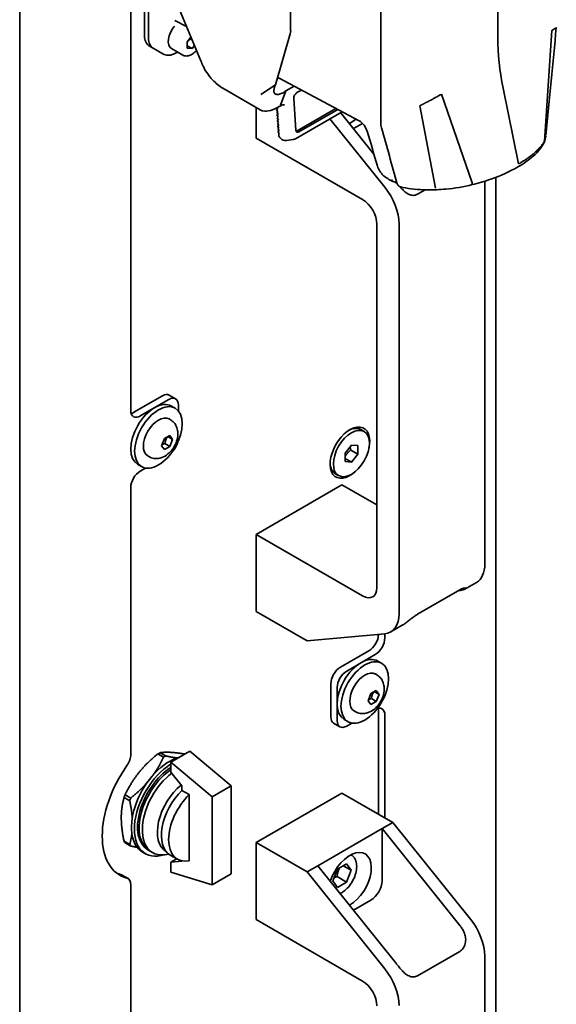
# Model space of a CAD drawing. Header units: millimetres. Extents: x 0 to 5940, y 0 to 4200.
# Tile 26 of 49: x 3673 to 3793, y 1706 to 1926. Entities that reach past the tile are written whole.
import ezdxf

# ---------------------------------------------------------------- set-up
doc = ezdxf.new("R2010")
doc.units = ezdxf.units.MM
doc.header["$LTSCALE"] = 10
doc.layers.add('Spigoli visibili(ISO)', color=7, linetype='Continuous', lineweight=35)

msp = doc.modelspace()

# ---------------------------------------------------------------- linework, layer by layer
at = {"layer": 'Spigoli visibili(ISO)'}
for p, q in [((3673.38, 1571.24), (3673.38, 2028.86)), ((3698.13, 1838.62), (3698.13, 2014.58)), ((3701.18, 1922.04), (3701.18, 2006.12)), ((3702.09, 2005.59), (3702.09, 1921.49)), ((3779.84, 1921.58), (3779.84, 1970.7)), ((3753.78, 1902.69), (3753.78, 1966.84)), ((3706.43, 1934.05), (3713.69, 1916.43)), ((3733.73, 1928.45), (3733.73, 1923.07)), ((3710.56, 1924.03), (3707.93, 1925.43)), ((3710.71, 1920.65), (3711.53, 1921.67)), ((3733.64, 1922.44), (3730.34, 1911.05)), ((3790.23, 1898.55), (3791.91, 1923.19)), ((3702.94, 1919.33), (3702.21, 1919.75)), ((3710.71, 1919.24), (3710.71, 1920.65)), ((3710.71, 1919.75), (3711.78, 1919.14)), ((3711.78, 1919.14), (3710.71, 1919.24)), ((3711.42, 1921.28), (3711.78, 1921.07)), ((3712.3, 1919.8), (3711.78, 1919.14)), ((3705.25, 1917.98), (3703.12, 1919.21)), ((3709.74, 1917.69), (3707.2, 1919.16)), ((3708.57, 1918.37), (3708.25, 1918.18)), ((3731.21, 1912.51), (3730.83, 1912.73)), ((3730.34, 1911.05), (3727.11, 1908.93)), ((3748.81, 1903.17), (3731.29, 1912.47)), ((3734.49, 1910.77), (3732.66, 1909.72)), ((3718.66, 1910.31), (3726.96, 1905.52)), ((3732.66, 1909.72), (3731.48, 1906.58)), ((3736.11, 1909.91), (3735.13, 1909.35)), ((3774.15, 1889.27), (3767.35, 1909.01)), ((3781.05, 1910.32), (3784.5, 1893.48)), ((3730.62, 1906.09), (3730.62, 1906.09)), ((3731.59, 1906.48), (3731.38, 1906.36)), ((3734.87, 1900.97), (3734.42, 1908.06)), ((3765.97, 1888.07), (3762.48, 1906.43)), ((3726.06, 1906.04), (3726.06, 1899.24)), ((3730.84, 1905.73), (3730.6, 1905.59)), ((3730.85, 1905.71), (3730.6, 1905.59)), ((3730.6, 1905.59), (3730.89, 1905.1)), ((3730.88, 1905.12), (3730.64, 1904.98)), ((3730.89, 1905.1), (3730.64, 1904.98)), ((3730.64, 1904.98), (3730.93, 1904.5)), ((3730.92, 1904.52), (3730.67, 1904.38)), ((3730.93, 1904.5), (3730.67, 1904.38)), ((3730.67, 1904.38), (3730.97, 1903.89)), ((3730.69, 1905.97), (3730.85, 1905.71)), ((3730.95, 1903.91), (3730.71, 1903.77)), ((3734.8, 1899.1), (3745.18, 1905.1)), ((3735.15, 1900.86), (3743.78, 1905.84)), ((3735.57, 1900.62), (3744.21, 1905.61)), ((3744.85, 1904.91), (3752.28, 1895.66)), ((3730.97, 1903.89), (3730.71, 1903.77)), ((3730.71, 1903.77), (3731, 1903.28)), ((3730.99, 1903.3), (3730.75, 1903.16)), ((3731, 1903.28), (3730.75, 1903.16)), ((3730.75, 1903.16), (3731.04, 1902.68)), ((3731.03, 1902.7), (3730.79, 1902.56)), ((3731.04, 1902.68), (3730.79, 1902.56)), ((3730.79, 1902.56), (3731.08, 1902.07)), ((3731.07, 1902.09), (3730.83, 1901.95)), ((3731.08, 1902.07), (3730.83, 1901.95)), ((3730.83, 1901.95), (3731.12, 1901.46)), ((3754.7, 1888.31), (3742.46, 1903.53)), ((3747.72, 1901.34), (3749.72, 1902.5)), ((3731.11, 1901.48), (3730.86, 1901.34)), ((3731.12, 1901.46), (3730.86, 1901.34)), ((3730.86, 1901.34), (3731.16, 1900.86)), ((3731.14, 1900.88), (3730.9, 1900.74)), ((3731.16, 1900.86), (3730.9, 1900.74)), ((3730.9, 1900.74), (3731.19, 1900.25)), ((3731.06, 1900.19), (3731.19, 1900.26)), ((3731.19, 1900.25), (3731.06, 1900.19)), ((3731.09, 1899.79), (3731.06, 1900.19)), ((3726.06, 1899.24), (3749.75, 1885.57)), ((3734.25, 1898.92), (3732.78, 1898.73)), ((3755.73, 1891.37), (3755.73, 1891.37)), ((3776.97, 1804.48), (3776.97, 1889.65)), ((3779.45, 1890.51), (3779.45, 1632.48)), ((3762.01, 1886.76), (3763.66, 1887.71)), ((3752.93, 1880.06), (3752.93, 1799.22)), ((3757.88, 1793.46), (3757.88, 1880.11)), ((3698.84, 1838.21), (3705.2, 1841.89)), ((3706.61, 1841.07), (3700.25, 1837.4)), ((3708.11, 1841.22), (3706.7, 1842.03)), ((3707.18, 1839.6), (3708.03, 1839.11)), ((3708.74, 1838.51), (3708.74, 1839.84)), ((3706.92, 1836.58), (3706.66, 1836.73)), ((3750.09, 1833.95), (3749.34, 1834.38)), ((3705, 1830.79), (3705.61, 1832.37)), ((3705.61, 1832.37), (3706.84, 1833.07)), ((3707.45, 1832.2), (3706.39, 1832.82)), ((3706.84, 1833.07), (3707.45, 1832.2)), ((3707.45, 1832.2), (3706.84, 1830.62)), ((3705.61, 1829.92), (3705, 1830.79)), ((3706.84, 1830.62), (3705.61, 1829.92)), ((3705.73, 1831.26), (3706.84, 1830.62)), ((3745.84, 1829.16), (3747.25, 1830.92)), ((3748.67, 1828.91), (3747.11, 1829.81)), ((3747.25, 1830.92), (3748.67, 1830.8)), ((3748.67, 1830.8), (3748.67, 1828.91)), ((3702.17, 1828.35), (3701.91, 1828.51)), ((3745.84, 1827.28), (3745.84, 1829.16)), ((3745.84, 1827.97), (3747.25, 1827.15)), ((3747.25, 1827.15), (3745.84, 1827.28)), ((3748.67, 1828.91), (3747.25, 1827.15)), ((3699.68, 1826.61), (3700.53, 1826.12)), ((3700.25, 1825.15), (3701.4, 1825.81)), ((3744.42, 1824.13), (3743.67, 1824.56)), ((3698.13, 1762.07), (3698.13, 1821.47)), ((3726.06, 1811.06), (3745.15, 1822.09)), ((3752.93, 1817.6), (3745.15, 1822.09)), ((3749.75, 1797.39), (3726.06, 1811.06)), ((3726.06, 1811.06), (3726.06, 1793.92)), ((3775.11, 1800.36), (3772.54, 1798.88)), ((3771.38, 1798.68), (3762.01, 1793.27)), ((3771.17, 1798.56), (3771.4, 1798.58)), ((3726.06, 1793.92), (3737.37, 1787.38)), ((3758.59, 1790.82), (3756.02, 1789.34)), ((3737.37, 1787.38), (3754.7, 1788.93)), ((3754.7, 1788.93), (3754.7, 1788)), ((3744.8, 1781.47), (3751.16, 1785.14)), ((3752.58, 1784.32), (3746.21, 1780.65)), ((3753.14, 1782.86), (3753.99, 1782.37)), ((3752.89, 1779.83), (3752.62, 1779.99)), ((3742.68, 1770.44), (3742.68, 1777.79)), ((3744.09, 1776.97), (3744.09, 1769.63)), ((3750.96, 1774.04), (3751.57, 1775.62)), ((3751.57, 1775.62), (3752.8, 1776.33)), ((3753.41, 1775.46), (3752.35, 1776.07)), ((3752.8, 1776.33), (3753.41, 1775.46)), ((3753.41, 1775.46), (3752.8, 1773.88)), ((3751.57, 1773.17), (3750.96, 1774.04)), ((3752.8, 1773.88), (3751.57, 1773.17)), ((3751.7, 1774.52), (3752.8, 1773.88)), ((3748.14, 1771.6), (3747.87, 1771.76)), ((3753.28, 1748.81), (3753.28, 1771.67)), ((3754.7, 1770.85), (3754.7, 1747.99)), ((3744.71, 1768.25), (3743.3, 1769.07)), ((3745.64, 1769.87), (3746.49, 1769.38)), ((3746.21, 1768.4), (3747.36, 1769.07)), ((3705.42, 1761.47), (3704.16, 1762.2)), ((3704.64, 1762.47), (3705.91, 1761.74)), ((3707.05, 1760.39), (3711.29, 1762.84)), ((3720.49, 1755.08), (3711.29, 1762.84)), ((3716.24, 1752.63), (3707.05, 1760.39)), ((3707.05, 1760.39), (3707.05, 1758.15)), ((3707.05, 1758.15), (3709.53, 1755.07)), ((3709.53, 1755.07), (3709.53, 1754.07)), ((3716.24, 1752.63), (3720.49, 1755.08)), ((3720.49, 1735.49), (3720.49, 1755.08)), ((3696.86, 1753.12), (3698.13, 1752.39)), ((3711.15, 1753.14), (3709.53, 1754.07)), ((3711.15, 1738.42), (3711.15, 1753.14)), ((3726.06, 1742.48), (3745.15, 1753.5)), ((3756.46, 1746.97), (3745.15, 1753.5)), ((3697.89, 1751.77), (3696.62, 1752.5)), ((3716.24, 1733.04), (3716.24, 1752.63)), ((3754.08, 1745.59), (3756.46, 1746.97)), ((3773.79, 1725.42), (3756.46, 1746.97)), ((3739.76, 1737.32), (3754.08, 1745.59)), ((3771.4, 1724.04), (3754.08, 1745.59)), ((3754.08, 1733.96), (3754.08, 1745.59)), ((3696.62, 1742.77), (3697.89, 1742.04)), ((3698.13, 1741.7), (3696.86, 1742.43)), ((3737.37, 1735.95), (3726.06, 1742.48)), ((3726.06, 1742.48), (3726.06, 1725.33)), ((3701.41, 1740), (3700.76, 1740.37)), ((3702.26, 1740.66), (3701.91, 1740.86)), ((3702.97, 1740.25), (3702.26, 1740.66)), ((3706.6, 1739.91), (3705.69, 1739.78)), ((3708.52, 1738.77), (3706.9, 1739.71)), ((3747.23, 1739.7), (3747.15, 1739.75)), ((3707.05, 1738.14), (3708.34, 1738.88)), ((3709.53, 1738.36), (3707.05, 1738.14)), ((3707.05, 1738.14), (3707.05, 1735.9)), ((3709.53, 1738.4), (3709.53, 1738.36)), ((3744.13, 1736.58), (3746.17, 1737.76)), ((3746.17, 1737.76), (3747.19, 1736.31)), ((3697.51, 1734.46), (3696.09, 1735.28)), ((3707.05, 1735.9), (3716.24, 1733.04)), ((3716.24, 1733.04), (3720.49, 1735.49)), ((3737.37, 1735.95), (3739.76, 1737.32)), ((3754.7, 1714.39), (3737.37, 1735.95)), ((3739.76, 1737.32), (3757.08, 1715.77)), ((3743.11, 1733.95), (3744.13, 1736.58)), ((3745.42, 1737.33), (3747.19, 1736.31)), ((3747.19, 1736.31), (3746.17, 1733.68)), ((3698.13, 1615.31), (3698.13, 1733.09)), ((3744.13, 1732.5), (3743.11, 1733.95)), ((3744.05, 1734.9), (3746.17, 1733.68)), ((3746.17, 1733.68), (3744.13, 1732.5)), ((3747.72, 1727.42), (3751.6, 1729.67)), ((3726.06, 1725.33), (3749.75, 1711.65)), ((3762.01, 1712.84), (3771.38, 1718.25)), ((3776.97, 1630.57), (3776.97, 1717.22))]:
    msp.add_line(p, q, dxfattribs=at)
for centre, major_axis, ratio, start_param, end_param in [((3708.95, 1922.19), (-1.75, -3.03), 0.57735, 4.379397, 6.283185), ((3711.65, 1931.95), (-3.81, -6.47), 0.57477, 0.022892, 0.023518), ((3704.71, 1924.08), (-2.5, -4.33), 0.57735, 5.497787, 6.283185), ((3705.62, 1923.54), (-2.5, -4.33), 0.57735, 5.497787, 6.283185), ((3731.61, 1924.29), (1.5, -2.6), 0.57735, 0.506145, 0.785398), ((3814.58, 1900.82), (-24.43, 43.63), 0.565978, 0.79295, 1.054709), ((3714.15, 1916.62), (-0.462, -0.191), 0.183672, 0, 0.001634), ((3735.13, 1908.53), (0.5, 0.866), 0.57735, 0.785398, 2.426008), ((3746.92, 1908.02), (-3.37, -5.85), 0.57735, 0.764533, 1.063259), ((3754.08, 1902.63), (-0.3, -0.004), 0.56938, 0, 0.001267), ((3754.13, 1902.15), (-0.295, -0.052), 0.547824, 6.283105, 6.28316), ((3732.5, 1900.71), (0.81, 2.02), 0.574875, 2.260713, 2.325331), ((3732.41, 1900.7), (0.28, -1.98), 0.796015, 5.145087, 5.86934), ((3735.57, 1901.44), (-0.5, -0.866), 0.57735, 5.5676, 7.068583), ((3735.15, 1901.68), (-0.5, -0.866), 0.57735, 0.431862, 0.785398), ((3783.81, 1893.66), (0.501, -0.865), 0.578594, 6.280879, 6.28302), ((3753.9, 1885.16), (4.5, -7.79), 0.57735, 1.828335, 1.828337), ((3751.52, 1883.78), (-4.5, 7.79), 0.57735, 3.926991, 4.974188), ((3766.2, 1888.72), (0.041, -0.999), 0.336755, 0.000008, 0.001537), ((3749.75, 1881.89), (-2.25, 3.9), 0.57735, 3.926991, 5.497787), ((3703.43, 1833.11), (-3.75, -6.5), 0.57735, 3.141593, 6.283185), ((3705.2, 1839.44), (1.5, 2.6), 0.57735, 0, 0.785398), ((3706.61, 1838.62), (1.5, 2.6), 0.57735, 5.497787, 7.068583), ((3700.25, 1839.84), (-1.5, -2.6), 0.57735, 5.497787, 7.068583), ((3698.84, 1840.66), (-1.5, -2.6), 0.57735, 0.490883, 0.785398), ((3704.28, 1832.62), (-2.37, -4.11), 0.57735, 3.141593, 6.283185), ((3746.92, 1829.23), (-3.12, -5.41), 0.57735, 2.054485, 7.370293), ((3746.51, 1829.47), (2.83, 4.91), 0.57735, 0, 0.735477), ((3706.61, 1831.27), (-1.5, -2.6), 0.57735, 1.142312, 1.999281), ((3700.25, 1822.7), (-1.5, -2.6), 0.57735, 3.926991, 5.497787), ((3746.51, 1829.47), (-2.83, -4.91), 0.57735, 5.547708, 6.283185), ((3770.61, 1808.16), (4.5, -7.79), 0.57735, 0, 0.785398), ((3749.75, 1801.06), (2.25, -3.9), 0.57735, 5.497787, 7.068583), ((3768.22, 1806.78), (4.5, -7.79), 0.57735, 6.021386, 6.04425), ((3751.52, 1797.13), (4.5, -7.79), 0.57735, 6.021386, 7.068583), ((3751.16, 1787.59), (-1.5, -2.6), 0.57735, 0.785398, 2.35299), ((3752.58, 1786.77), (1.5, 2.6), 0.57735, 3.926991, 5.497787), ((3749.39, 1776.36), (-3.75, -6.5), 0.57735, 3.141593, 6.283185), ((3744.8, 1779.02), (-1.5, -2.6), 0.57735, 3.926991, 5.497787), ((3746.21, 1778.2), (1.5, 2.6), 0.57735, 0.785398, 2.356194), ((3750.24, 1775.87), (-2.37, -4.11), 0.57735, 3.141593, 6.283185), ((3752.58, 1769.63), (1.5, 2.6), 0.57735, 5.497787, 6.848452), ((3744.8, 1771.67), (-1.5, -2.6), 0.57735, 5.497787, 6.283185), ((3751.16, 1770.44), (-1.5, -2.6), 0.57735, 2.356194, 2.65071), ((3746.21, 1770.85), (-1.5, -2.6), 0.57735, 5.497787, 7.068583), ((3696.01, 1760.85), (-1.5, -2.6), 0.57735, 1.417583, 2.356194), ((3706.76, 1750.76), (-6, -10.39), 0.57735, 3.664834, 6.283185), ((3704.4, 1752.12), (-6.25, -10.83), 0.57735, 3.899805, 3.954176), ((3705.66, 1751.39), (-6.25, -10.83), 0.57735, 3.899805, 3.954176), ((3705.2, 1751.66), (-9.5, -16.45), 0.57735, 4.559176, 6.436398), ((3707.41, 1750.39), (-6, -10.39), 0.57735, 3.96867, 6.853802), ((3707.41, 1750.39), (-5.5, -9.53), 0.57735, 3.972461, 6.283185), ((3707.76, 1750.19), (-5.5, -9.53), 0.57735, 4.018026, 6.283185), ((3707.76, 1750.19), (-5.5, -9.53), 0.57735, 4.018026, 6.283185), ((3708.47, 1749.78), (-5.5, -9.53), 0.57735, 4.086985, 6.70372), ((3710.59, 1748.55), (-4.63, -8.03), 0.57735, 4.115564, 6.28687), ((3704.4, 1752.12), (-6.25, -10.83), 0.57735, 4.947003, 5.001374), ((3711.65, 1747.94), (-4.75, -8.23), 0.57735, 4.248279, 6.283185), ((3713.27, 1747), (-4.75, -8.23), 0.57735, 4.248279, 6.747295), ((3705.66, 1751.39), (-6.25, -10.83), 0.57735, 4.947003, 5.001374), ((3704.4, 1752.12), (-6.25, -10.83), 0.57735, 5.9942, 6.048572), ((3705.66, 1751.39), (-6.25, -10.83), 0.57735, 5.9942, 6.048572), ((3746.92, 1734.11), (3.37, 5.85), 0.57735, 3.906125, 8.219503), ((3703.79, 1752.48), (-9.5, -16.45), 0.57735, 0.074501, 0.153213), ((3694.59, 1732.68), (1.5, 2.6), 0.57735, 0, 0.153213), ((3696.01, 1731.86), (1.5, 2.6), 0.57735, 5.497787, 6.436398), ((3751.6, 1732.53), (1.75, 3.03), 0.57735, 3.926991, 5.497787), ((3770.61, 1720.89), (-4.5, 7.79), 0.57735, 3.926991, 4.974188), ((3768.22, 1719.51), (-4.5, 7.79), 0.57735, 4.951324, 4.974188), ((3753.9, 1711.25), (4.5, -7.79), 0.57735, 1.809731, 1.832596), ((3751.52, 1709.87), (-4.5, 7.79), 0.57735, 3.926991, 4.974188), ((3749.75, 1707.98), (-2.25, 3.9), 0.57735, 3.926991, 5.497787)]:
    msp.add_ellipse(centre, major_axis=major_axis, ratio=ratio, start_param=start_param, end_param=end_param, dxfattribs=at)
for centre, major_axis in [((3704.28, 1832.62), (-3.75, -6.5)), ((3747.25, 1829.04), (-2.84, -4.91)), ((3750.24, 1775.87), (-3.75, -6.5))]:
    msp.add_ellipse(centre, major_axis=major_axis, ratio=0.57735, dxfattribs=at)
for points in [[(3792.89, 1923.83), (3792.12, 1915.92), (3791.34, 1908), (3790.58, 1899.8)], [(3713.84, 1916.09), (3713.79, 1916.2), (3713.74, 1916.32), (3713.69, 1916.43)], [(3730.84, 1912.77), (3730.98, 1912.65), (3731.13, 1912.55), (3731.29, 1912.47)], [(3731.38, 1906.36), (3731.32, 1906.32), (3731.25, 1906.28), (3731.19, 1906.25)], [(3748.81, 1903.17), (3748.81, 1903.17), (3748.81, 1903.17), (3748.81, 1903.17)], [(3753.78, 1902.63), (3753.78, 1902.65), (3753.78, 1902.67), (3753.78, 1902.69)], [(3753.83, 1902.09), (3753.8, 1902.27), (3753.78, 1902.45), (3753.78, 1902.63)], [(3753.95, 1901.55), (3753.9, 1901.73), (3753.86, 1901.92), (3753.83, 1902.09)], [(3753.08, 1892.96), (3752.31, 1895.57), (3751.53, 1898.18), (3750.76, 1900.79)], [(3757.46, 1889.05), (3756.29, 1893.21), (3755.12, 1897.38), (3753.95, 1901.55)], [(3790.56, 1899.66), (3790.5, 1899.2), (3790.37, 1898.73), (3790.17, 1898.28)], [(3790.16, 1898.25), (3790.16, 1898.26), (3790.16, 1898.26), (3790.16, 1898.27)], [(3756.16, 1890), (3756.23, 1889.81), (3756.37, 1889.64), (3756.55, 1889.56)], [(3757.41, 1889.23), (3757.11, 1889.33), (3756.82, 1889.44), (3756.55, 1889.56)], [(3757.49, 1888.97), (3757.48, 1888.99), (3757.47, 1889.02), (3757.46, 1889.05)], [(3758.22, 1888.39), (3758.22, 1888.39), (3758.22, 1888.39), (3758.22, 1888.39)]]:
    msp.add_open_spline(points, degree=3, dxfattribs=at)
for points, knots in [([(3791.91, 1923.19), (3791.95, 1923.22), (3791.98, 1923.24), (3792.02, 1923.26), (3792.06, 1923.28), (3792.09, 1923.3), (3792.12, 1923.32), (3792.16, 1923.34), (3792.19, 1923.36), (3792.22, 1923.38), (3792.25, 1923.39), (3792.28, 1923.41), (3792.31, 1923.43), (3792.34, 1923.45), (3792.37, 1923.47), (3792.4, 1923.48), (3792.43, 1923.5), (3792.46, 1923.52), (3792.48, 1923.53), (3792.51, 1923.55), (3792.53, 1923.56), (3792.56, 1923.58), (3792.58, 1923.59), (3792.6, 1923.6), (3792.62, 1923.62), (3792.62, 1923.62), (3792.62, 1923.62), (3792.63, 1923.62)], [0, 0, 0, 0, 0.0249905, 0.0249905, 0.0249905, 0.0502297, 0.0502297, 0.0502297, 0.0757644, 0.0757644, 0.0757644, 0.1016399, 0.1016399, 0.1016399, 0.1278997, 0.1278997, 0.1278997, 0.1545856, 0.1545856, 0.1545856, 0.1817371, 0.1817371, 0.1817371, 0.2069169, 0.2069169, 0.2069169, 0.2093921, 0.2093921, 0.2093921, 0.2093921]), ([(3792.63, 1923.62), (3792.65, 1923.63), (3792.67, 1923.65), (3792.69, 1923.66), (3792.71, 1923.67), (3792.72, 1923.69), (3792.74, 1923.7), (3792.76, 1923.71), (3792.77, 1923.72), (3792.79, 1923.73), (3792.8, 1923.74), (3792.81, 1923.75), (3792.82, 1923.76), (3792.84, 1923.77), (3792.85, 1923.78), (3792.85, 1923.78), (3792.86, 1923.79), (3792.87, 1923.8), (3792.88, 1923.8), (3792.88, 1923.81), (3792.89, 1923.81), (3792.89, 1923.82), (3792.89, 1923.82), (3792.89, 1923.83), (3792.89, 1923.83)], [0.2093921, 0.2093921, 0.2093921, 0.2093921, 0.2375861, 0.2375861, 0.2375861, 0.2663528, 0.2663528, 0.2663528, 0.2957239, 0.2957239, 0.2957239, 0.3257292, 0.3257292, 0.3257292, 0.3563967, 0.3563967, 0.3563967, 0.3877524, 0.3877524, 0.3877524, 0.4198209, 0.4198209, 0.4198209, 0.4518826, 0.4518826, 0.4518826, 0.4518826]), ([(3705.25, 1917.98), (3705.43, 1917.87), (3705.63, 1917.79), (3706.03, 1917.69), (3706.24, 1917.66), (3706.66, 1917.66), (3706.87, 1917.68), (3707.27, 1917.76), (3707.47, 1917.82), (3707.87, 1917.98), (3708.06, 1918.07), (3708.25, 1918.18)], [5.4977871, 5.4977871, 5.4977871, 5.4977871, 5.6548668, 5.6548668, 5.8119464, 5.8119464, 5.969026, 5.969026, 6.1261057, 6.1261057, 6.2831853, 6.2831853, 6.2831853, 6.2831853]), ([(3712.75, 1918.72), (3712.52, 1918.46), (3712.27, 1918.23), (3711.73, 1917.85), (3711.45, 1917.69), (3710.88, 1917.51), (3710.59, 1917.47), (3710.11, 1917.52), (3709.92, 1917.59), (3709.74, 1917.69)], [4.262966, 4.262966, 4.262966, 4.262966, 4.584557, 4.584557, 4.924118, 4.924118, 5.253951, 5.253951, 5.497787, 5.497787, 5.497787, 5.497787]), ([(3718.66, 1910.31), (3717.82, 1910.79), (3717.04, 1911.44), (3715.58, 1913), (3714.91, 1913.95), (3714.17, 1915.34), (3714, 1915.71), (3713.84, 1916.09)], [0, 0, 0, 0, 0.3265787, 0.3265787, 0.6832847, 0.6832847, 0.808557, 0.808557, 0.808557, 0.808557]), ([(3732.66, 1909.72), (3732.39, 1909.51), (3732.12, 1909.35), (3731.56, 1909.08), (3731.28, 1908.99), (3730.75, 1908.91), (3730.52, 1908.94), (3730.15, 1909.12), (3730.03, 1909.29), (3729.95, 1909.7), (3729.96, 1909.92), (3730.06, 1910.29), (3730.1, 1910.42), (3730.2, 1910.71), (3730.27, 1910.87), (3730.34, 1911.05)], [0, 0, 0, 0, 0.1333256, 0.1333256, 0.2912575, 0.2912575, 0.4715118, 0.4715118, 0.6606243, 0.6606243, 0.8238933, 0.8238933, 0.898598, 0.898598, 0.9873361, 0.9873361, 0.9873361, 0.9873361]), ([(3762.48, 1906.43), (3762.53, 1906.45), (3762.57, 1906.47), (3762.62, 1906.5), (3762.67, 1906.52), (3762.72, 1906.54), (3762.77, 1906.57), (3762.82, 1906.59), (3762.87, 1906.61), (3762.92, 1906.64), (3762.96, 1906.66), (3763.01, 1906.69), (3763.06, 1906.71), (3763.11, 1906.73), (3763.16, 1906.76), (3763.21, 1906.78), (3763.26, 1906.81), (3763.31, 1906.83), (3763.36, 1906.86), (3763.41, 1906.88), (3763.46, 1906.91), (3763.51, 1906.93), (3763.52, 1906.94), (3763.54, 1906.95), (3763.56, 1906.96), (3763.59, 1906.97), (3763.62, 1906.99), (3763.65, 1907.01), (3763.7, 1907.03), (3763.75, 1907.05), (3763.79, 1907.08), (3763.84, 1907.1), (3763.89, 1907.13), (3763.93, 1907.15), (3763.98, 1907.18), (3764.03, 1907.2), (3764.07, 1907.22), (3764.12, 1907.25), (3764.16, 1907.27), (3764.21, 1907.29), (3764.25, 1907.32), (3764.29, 1907.34), (3764.33, 1907.36), (3764.38, 1907.39), (3764.42, 1907.41), (3764.46, 1907.43), (3764.5, 1907.45), (3764.54, 1907.47), (3764.58, 1907.5), (3764.62, 1907.52), (3764.66, 1907.54), (3764.7, 1907.56), (3764.73, 1907.58), (3764.77, 1907.6), (3764.81, 1907.62), (3764.84, 1907.64), (3764.88, 1907.66), (3764.91, 1907.67), (3765.02, 1907.73), (3765.12, 1907.78), (3765.23, 1907.84), (3765.33, 1907.9), (3765.43, 1907.95), (3765.53, 1908.01), (3765.63, 1908.06), (3765.73, 1908.11), (3765.83, 1908.17), (3765.93, 1908.22), (3766.03, 1908.27), (3766.12, 1908.32), (3766.13, 1908.33), (3766.13, 1908.33), (3766.13, 1908.33)], [0, 0, 0, 0, 0.0409347, 0.0409347, 0.0409347, 0.0806245, 0.0806245, 0.0806245, 0.1190701, 0.1190701, 0.1190701, 0.1562726, 0.1562726, 0.1562726, 0.192233, 0.192233, 0.192233, 0.2269525, 0.2269525, 0.2269525, 0.2604324, 0.2604324, 0.2604324, 0.2714044, 0.2714044, 0.2714044, 0.2926742, 0.2926742, 0.2926742, 0.3236794, 0.3236794, 0.3236794, 0.35345, 0.35345, 0.35345, 0.3819879, 0.3819879, 0.3819879, 0.4092957, 0.4092957, 0.4092957, 0.4353758, 0.4353758, 0.4353758, 0.4602316, 0.4602316, 0.4602316, 0.4838665, 0.4838665, 0.4838665, 0.5062847, 0.5062847, 0.5062847, 0.527491, 0.527491, 0.527491, 0.5474914, 0.5474914, 0.5474914, 0.6052608, 0.6052608, 0.6052608, 0.6607677, 0.6607677, 0.6607677, 0.7141517, 0.7141517, 0.7141517, 0.7655697, 0.7655697, 0.7655697, 0.7676393, 0.7676393, 0.7676393, 0.7676393]), ([(3766.13, 1908.33), (3766.18, 1908.36), (3766.23, 1908.38), (3766.28, 1908.41), (3766.32, 1908.43), (3766.36, 1908.45), (3766.4, 1908.47), (3766.49, 1908.52), (3766.57, 1908.57), (3766.66, 1908.62), (3766.74, 1908.67), (3766.83, 1908.71), (3766.91, 1908.76), (3766.99, 1908.8), (3767.06, 1908.85), (3767.14, 1908.89), (3767.21, 1908.93), (3767.28, 1908.97), (3767.35, 1909.01)], [0.7676393, 0.7676393, 0.7676393, 0.7676393, 0.7931474, 0.7931474, 0.7931474, 0.815197, 0.815197, 0.815197, 0.8632289, 0.8632289, 0.8632289, 0.9098806, 0.9098806, 0.9098806, 0.9553866, 0.9553866, 0.9553866, 1, 1, 1, 1]), ([(3731.19, 1906.25), (3730.51, 1905.85), (3729.84, 1905.56), (3728.63, 1905.23), (3728.06, 1905.19), (3727.35, 1905.34), (3727.14, 1905.41), (3726.96, 1905.52)], [0, 0, 0, 0, 0.2859109, 0.2859109, 0.574644, 0.574644, 0.7006999, 0.7006999, 0.7006999, 0.7006999]), ([(3732.34, 1906.61), (3732.32, 1906.62), (3732.29, 1906.63), (3732.22, 1906.65), (3732.18, 1906.66), (3732.1, 1906.66), (3732.05, 1906.65), (3731.93, 1906.63), (3731.87, 1906.61), (3731.74, 1906.56), (3731.67, 1906.52), (3731.59, 1906.48)], [2.3561945, 2.3561945, 2.3561945, 2.3561945, 2.5132741, 2.5132741, 2.6703538, 2.6703538, 2.8274334, 2.8274334, 2.984513, 2.984513, 3.1415927, 3.1415927, 3.1415927, 3.1415927]), ([(3750.76, 1900.79), (3750.64, 1901.19), (3750.41, 1901.66), (3749.77, 1902.5), (3749.35, 1902.85), (3748.92, 1903.11), (3748.88, 1903.13), (3748.84, 1903.16)], [0, 0, 0, 0, 0.2313681, 0.2313681, 0.4719442, 0.4719442, 0.4964663, 0.4964663, 0.4964663, 0.4964663]), ([(3732.04, 1898.8), (3732.23, 1898.73), (3732.47, 1898.7), (3732.74, 1898.73), (3732.76, 1898.73), (3732.78, 1898.73)], [-0.14813183, -0.14813183, -0.14813183, -0.14813183, -0.07406592, -0.07406592, -0.06788573, -0.06788573, -0.06788573, -0.06788573]), ([(3734.8, 1899.1), (3734.65, 1899.02), (3734.49, 1898.96), (3734.31, 1898.92), (3734.29, 1898.92), (3734.27, 1898.92)], [0, 0, 0, 0, 0.05843296, 0.05843296, 0.06531538, 0.06531538, 0.06531538, 0.06531538]), ([(3790.16, 1898.25), (3789.66, 1897.21), (3788.84, 1896.2), (3786.81, 1894.39), (3785.64, 1893.56), (3784.31, 1892.8)], [0, 0, 0, 0, 0.626026, 0.626026, 1.181607, 1.181607, 1.181607, 1.181607]), ([(3784.5, 1893.48), (3784.6, 1893.54), (3784.71, 1893.61), (3784.82, 1893.67), (3784.92, 1893.74), (3785.03, 1893.8), (3785.14, 1893.86), (3785.24, 1893.93), (3785.35, 1894), (3785.46, 1894.06), (3785.56, 1894.13), (3785.67, 1894.2), (3785.77, 1894.26), (3785.88, 1894.33), (3785.98, 1894.4), (3786.09, 1894.47), (3786.19, 1894.54), (3786.29, 1894.61), (3786.4, 1894.68), (3786.5, 1894.75), (3786.6, 1894.83), (3786.7, 1894.9), (3786.8, 1894.97), (3786.9, 1895.04), (3787, 1895.12), (3787.1, 1895.19), (3787.2, 1895.27), (3787.3, 1895.34), (3787.4, 1895.42), (3787.49, 1895.49), (3787.59, 1895.57), (3787.68, 1895.65), (3787.78, 1895.72), (3787.87, 1895.8), (3787.96, 1895.88), (3788.05, 1895.96), (3788.14, 1896.04), (3788.23, 1896.12), (3788.32, 1896.2), (3788.41, 1896.28), (3788.49, 1896.36), (3788.58, 1896.44), (3788.66, 1896.52), (3788.75, 1896.6), (3788.83, 1896.68), (3788.91, 1896.76), (3788.99, 1896.85), (3789.06, 1896.93), (3789.14, 1897.01), (3789.21, 1897.1), (3789.29, 1897.18), (3789.36, 1897.26), (3789.43, 1897.35), (3789.5, 1897.43), (3789.56, 1897.52), (3789.63, 1897.6), (3789.69, 1897.69), (3789.76, 1897.77), (3789.82, 1897.86), (3789.88, 1897.95), (3789.93, 1898.03), (3789.99, 1898.12), (3790.04, 1898.2), (3790.09, 1898.29), (3790.14, 1898.38), (3790.19, 1898.46), (3790.23, 1898.55)], [0, 0, 0, 0, 0.038151, 0.038151, 0.038151, 0.0770329, 0.0770329, 0.0770329, 0.1166395, 0.1166395, 0.1166395, 0.1569651, 0.1569651, 0.1569651, 0.198004, 0.198004, 0.198004, 0.2397513, 0.2397513, 0.2397513, 0.2822026, 0.2822026, 0.2822026, 0.3253547, 0.3253547, 0.3253547, 0.3692052, 0.3692052, 0.3692052, 0.4137534, 0.4137534, 0.4137534, 0.4590003, 0.4590003, 0.4590003, 0.5049485, 0.5049485, 0.5049485, 0.5515929, 0.5515929, 0.5515929, 0.5989173, 0.5989173, 0.5989173, 0.6469047, 0.6469047, 0.6469047, 0.6955378, 0.6955378, 0.6955378, 0.7447997, 0.7447997, 0.7447997, 0.7946738, 0.7946738, 0.7946738, 0.8451444, 0.8451444, 0.8451444, 0.896197, 0.896197, 0.896197, 0.947819, 0.947819, 0.947819, 1, 1, 1, 1]), ([(3756.49, 1889.58), (3755.68, 1889.96), (3754.94, 1890.41), (3753.75, 1891.51), (3753.3, 1892.21), (3753.08, 1892.96)], [0.006488, 0.006488, 0.006488, 0.006488, 0.4313441, 0.4313441, 0.8887317, 0.8887317, 0.8887317, 0.8887317]), ([(3784.31, 1892.8), (3782.56, 1891.79), (3780.49, 1890.86), (3776.96, 1889.62), (3775.58, 1889.21), (3774.18, 1888.87)], [0, 0, 0, 0, 0.732977, 0.732977, 1.168052, 1.168052, 1.168052, 1.168052]), ([(3758.22, 1888.39), (3758.07, 1888.42), (3757.92, 1888.48), (3757.75, 1888.6), (3757.7, 1888.64), (3757.59, 1888.76), (3757.53, 1888.85), (3757.49, 1888.95), (3757.49, 1888.96), (3757.49, 1888.97)], [0, 0, 0, 0, 0.04586416, 0.04586416, 0.06566653, 0.06566653, 0.09591666, 0.09591666, 0.09881392, 0.09881392, 0.09881392, 0.09881392]), ([(3774.18, 1888.87), (3772.25, 1888.41), (3770.24, 1888.07), (3767.61, 1887.81), (3766.92, 1887.76), (3766.24, 1887.73)], [0, 0, 0, 0, 0.5962784, 0.5962784, 0.8124341, 0.8124341, 0.8124341, 0.8124341]), ([(3774.15, 1889.27), (3774.16, 1889.19), (3774.17, 1889.12), (3774.19, 1888.99), (3774.19, 1888.94), (3774.19, 1888.88), (3774.18, 1888.87), (3774.18, 1888.87)], [0.00000708, 0.00000708, 0.00000708, 0.00000708, 0.02868472, 0.02868472, 0.06726311, 0.06726311, 0.09225944, 0.09225944, 0.09225944, 0.09225944]), ([(3758.09, 1888.42), (3758.2, 1888.3), (3758.31, 1888.17), (3758.67, 1887.77), (3758.93, 1887.5), (3759.46, 1887.06), (3759.79, 1886.83), (3760.4, 1886.56), (3760.74, 1886.48), (3761.4, 1886.5), (3761.73, 1886.59), (3762.01, 1886.76)], [3.9380509, 3.9380509, 3.9380509, 3.9380509, 3.9842955, 3.9842955, 4.0886241, 4.0886241, 4.2017509, 4.2017509, 4.3212225, 4.3212225, 4.4406941, 4.4406941, 4.4406941, 4.4406941]), ([(3766.24, 1887.73), (3764.22, 1887.64), (3762.28, 1887.72), (3759.73, 1888.07), (3758.95, 1888.21), (3758.22, 1888.39)], [0, 0, 0, 0, 0.6419121, 0.6419121, 0.9455311, 0.9455311, 0.9455311, 0.9455311]), ([(3706.92, 1836.58), (3707.23, 1836.4), (3707.51, 1836.17), (3707.98, 1835.63), (3708.16, 1835.32), (3708.45, 1834.65), (3708.54, 1834.27), (3708.63, 1833.44), (3708.6, 1832.99), (3708.43, 1832.05), (3708.27, 1831.56), (3707.83, 1830.62), (3707.56, 1830.18), (3706.91, 1829.37), (3706.53, 1829.01), (3705.67, 1828.4), (3705.18, 1828.15), (3704.19, 1827.92), (3703.72, 1827.88), (3702.87, 1828.03), (3702.5, 1828.16), (3702.17, 1828.35)], [0.785398, 0.785398, 0.785398, 0.785398, 0.981426, 0.981426, 1.1927, 1.1927, 1.452209, 1.452209, 1.79607, 1.79607, 2.206076, 2.206076, 2.619257, 2.619257, 3.033668, 3.033668, 3.431297, 3.431297, 3.718487, 3.718487, 3.926991, 3.926991, 3.926991, 3.926991]), ([(3771.53, 1798.59), (3771.76, 1798.62), (3771.97, 1798.66), (3772.45, 1798.81), (3772.65, 1798.93), (3772.73, 1799.06), (3772.71, 1799.1), (3772.6, 1799.14), (3772.49, 1799.13), (3772.25, 1799.08), (3772.1, 1799.03), (3771.76, 1798.89), (3771.57, 1798.79), (3771.38, 1798.68)], [-4.1067569, -4.1067569, -4.1067569, -4.1067569, -3.9908998, -3.9908998, -3.7897057, -3.7897057, -3.6984022, -3.6984022, -3.6070988, -3.6070988, -3.5264801, -3.5264801, -3.4458615, -3.4458615, -3.4458615, -3.4458615]), ([(3762.01, 1793.27), (3761.82, 1793.16), (3761.6, 1793.02), (3761.15, 1792.71), (3760.92, 1792.54), (3760.47, 1792.19), (3760.21, 1791.98), (3759.7, 1791.59), (3759.45, 1791.4), (3759, 1791.08), (3758.79, 1790.94), (3758.59, 1790.82)], [-3.4458615, -3.4458615, -3.4458615, -3.4458615, -3.3652428, -3.3652428, -3.2846241, -3.2846241, -3.1933207, -3.1933207, -3.1020172, -3.1020172, -3.0081128, -3.0081128, -3.0081128, -3.0081128]), ([(3752.89, 1779.83), (3753.2, 1779.65), (3753.47, 1779.42), (3753.94, 1778.88), (3754.12, 1778.58), (3754.41, 1777.9), (3754.5, 1777.53), (3754.59, 1776.7), (3754.56, 1776.25), (3754.39, 1775.3), (3754.23, 1774.81), (3753.79, 1773.88), (3753.52, 1773.43), (3752.87, 1772.63), (3752.5, 1772.26), (3751.63, 1771.65), (3751.15, 1771.4), (3750.15, 1771.17), (3749.68, 1771.14), (3748.83, 1771.29), (3748.47, 1771.41), (3748.14, 1771.6)], [0.785398, 0.785398, 0.785398, 0.785398, 0.981426, 0.981426, 1.1927, 1.1927, 1.452209, 1.452209, 1.79607, 1.79607, 2.206076, 2.206076, 2.619257, 2.619257, 3.033668, 3.033668, 3.431297, 3.431297, 3.718487, 3.718487, 3.926991, 3.926991, 3.926991, 3.926991]), ([(3747.23, 1739.7), (3747.5, 1739.55), (3747.73, 1739.33), (3748.11, 1738.79), (3748.25, 1738.46), (3748.43, 1737.7), (3748.46, 1737.26), (3748.39, 1736.32), (3748.29, 1735.82), (3747.97, 1734.83), (3747.75, 1734.34), (3747.22, 1733.41), (3746.92, 1732.97), (3746.24, 1732.19), (3745.87, 1731.84), (3745.24, 1731.38), (3745, 1731.24), (3744.75, 1731.11)], [3.926991, 3.926991, 3.926991, 3.926991, 4.188745, 4.188745, 4.474814, 4.474814, 4.802545, 4.802545, 5.14315, 5.14315, 5.481082, 5.481082, 5.817232, 5.817232, 6.154846, 6.154846, 6.36029, 6.36029, 6.36029, 6.36029]), ([(3771.38, 1718.25), (3771.66, 1718.41), (3771.93, 1718.66), (3772.37, 1719.28), (3772.53, 1719.65), (3772.7, 1720.37), (3772.73, 1720.81), (3772.67, 1721.52), (3772.59, 1721.89), (3772.33, 1722.59), (3772.16, 1722.93), (3771.85, 1723.45), (3771.69, 1723.67), (3771.53, 1723.88)], [0, 0, 0, 0, 0.1194716, 0.1194716, 0.2389432, 0.2389432, 0.35207, 0.35207, 0.4563986, 0.4563986, 0.5607272, 0.5607272, 0.6413268, 0.6413268, 0.6413268, 0.6413268]), ([(3757.21, 1715.61), (3757.38, 1715.4), (3757.54, 1715.19), (3757.93, 1714.71), (3758.17, 1714.41), (3758.67, 1713.85), (3758.93, 1713.59), (3759.46, 1713.15), (3759.79, 1712.92), (3760.4, 1712.65), (3760.74, 1712.56), (3761.4, 1712.58), (3761.73, 1712.68), (3762.01, 1712.84)], [3.7993673, 3.7993673, 3.7993673, 3.7993673, 3.8799668, 3.8799668, 3.9842955, 3.9842955, 4.0886241, 4.0886241, 4.2017509, 4.2017509, 4.3212225, 4.3212225, 4.4406941, 4.4406941, 4.4406941, 4.4406941])]:
    msp.add_open_spline(points, degree=3, knots=knots, dxfattribs=at)
for points, weights in [([(3711.42, 1921.28), (3711.4, 1921.38), (3711.38, 1921.48)], [1, 1.01779072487, 1.03148954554]), ([(3710.71, 1920.57), (3710.98, 1920.93), (3711.42, 1921.28)], [1.07507328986, 1.09062147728, 1]), ([(3705.73, 1831.26), (3705.86, 1832.11), (3706.29, 1832.76)], [1, 1.14666441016, 1.01523736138]), ([(3705.08, 1830.99), (3705.35, 1831.14), (3705.73, 1831.26)], [1.07672477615, 1.07039454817, 1]), ([(3745.84, 1828.33), (3746.27, 1829.15), (3747.11, 1829.81)], [1.03486114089, 1.13467866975, 1]), ([(3747.11, 1829.81), (3747.01, 1830.25), (3746.99, 1830.6)], [1, 1.05786936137, 1.07244394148]), ([(3751.7, 1774.52), (3751.82, 1775.37), (3752.25, 1776.01)], [1, 1.14666441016, 1.01523736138]), ([(3751.04, 1774.25), (3751.31, 1774.39), (3751.7, 1774.52)], [1.07672477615, 1.07039454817, 1]), ([(3704.16, 1762.2), (3701.6, 1760.14), (3699.9, 1758.01)], [1.26951042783, 1.3566450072, 1.3566450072]), ([(3707.67, 1762.5), (3705.97, 1762.66), (3704.64, 1762.47)], [1.3566450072, 1.3566450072, 1.26951042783]), ([(3705.91, 1761.74), (3707.25, 1761.47), (3708.33, 1761.3)], [1.26951042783, 1.31392868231, 1.33570401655]), ([(3710.13, 1762.17), (3708.75, 1762.41), (3707.67, 1762.5)], [1.32174466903, 1.3566450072, 1.3566450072]), ([(3703.04, 1757.41), (3704.34, 1759.21), (3705.42, 1761.47)], [1.3533353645, 1.33966312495, 1.26951042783]), ([(3699.9, 1758.01), (3698.19, 1755.89), (3696.86, 1753.12)], [1.3566450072, 1.3566450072, 1.26951042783]), ([(3698.13, 1752.39), (3700.33, 1754.16), (3701.88, 1755.96)], [1.26951042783, 1.34397778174, 1.35480350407]), ([(3696.01, 1747.99), (3696.01, 1750.27), (3696.62, 1752.5)], [1.3566450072, 1.3566450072, 1.26951042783]), ([(3698.45, 1747.94), (3698.33, 1749.66), (3697.89, 1751.77)], [1.3489134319, 1.33068951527, 1.26951042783]), ([(3696.62, 1742.77), (3696.01, 1745.71), (3696.01, 1747.99)], [1.26951042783, 1.3566450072, 1.3566450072]), ([(3697.89, 1742.04), (3698.22, 1743.26), (3698.37, 1744.45)], [1.26951042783, 1.31557257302, 1.33728478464]), ([(3699.56, 1741.42), (3698.89, 1741.54), (3698.13, 1741.7)], [1.31213821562, 1.29437077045, 1.26951042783]), ([(3744.05, 1734.9), (3744.22, 1736.05), (3744.67, 1736.89)], [1, 1.11516383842, 1.05886467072]), ([(3743.38, 1734.66), (3743.68, 1734.78), (3744.05, 1734.9)], [1.05850500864, 1.03917061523, 1])]:
    msp.add_rational_spline(points, weights, degree=2, dxfattribs=at)

doc.saveas('drawing.dxf')
